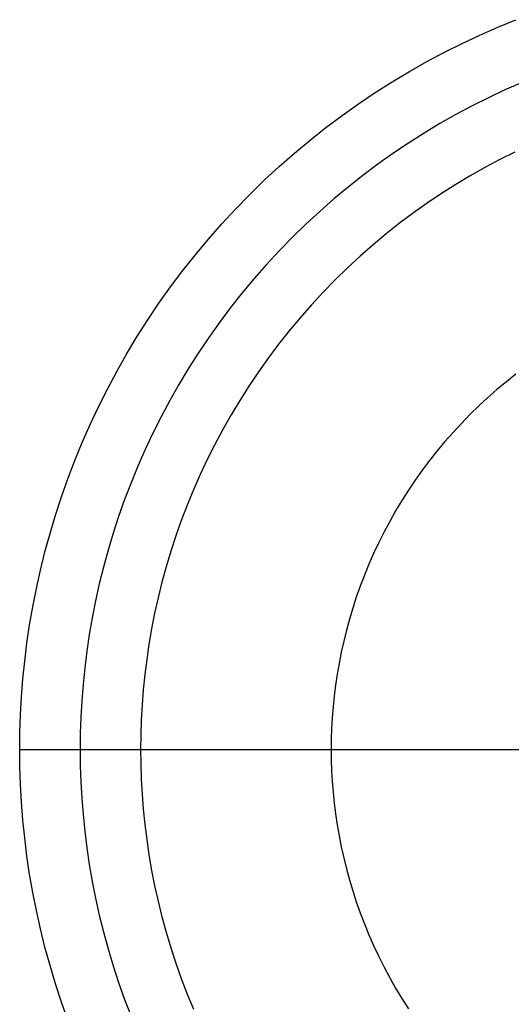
# Model space of a CAD drawing. Header units: millimetres. Extents: x -21.7 to 17.4, y -19.5 to 19.5.
# Tile 2 of 13: x -21.7 to -9.4, y -6.3 to 18.1. Entities that reach past the tile are written whole.
import ezdxf

# ---------------------------------------------------------------- set-up
doc = ezdxf.new("R2010")
doc.units = ezdxf.units.MM
doc.header["$MEASUREMENT"] = 0
doc.layers.add('Predefinito', color=5, linetype='Continuous')

msp = doc.modelspace()

# ---------------------------------------------------------------- linework, layer by layer
at = {"layer": 'Predefinito'}
for points in [[(-21.65, 0), (-21.645, 0.433), (-21.631, 0.869), (-21.606, 1.309), (-21.571, 1.752), (-21.526, 2.198), (-21.47, 2.646), (-21.403, 3.096), (-21.324, 3.548), (-21.235, 4.002), (-21.134, 4.456), (-21.022, 4.911), (-20.897, 5.366), (-20.761, 5.82), (-20.613, 6.274), (-20.453, 6.727), (-20.281, 7.178), (-20.097, 7.627), (-19.9, 8.073), (-19.692, 8.516), (-19.472, 8.956), (-19.239, 9.392), (-18.995, 9.823), (-18.739, 10.25), (-18.471, 10.671), (-18.192, 11.086), (-17.902, 11.494), (-17.601, 11.896), (-17.289, 12.291), (-16.966, 12.678), (-16.634, 13.057), (-16.291, 13.427), (-15.939, 13.789), (-15.577, 14.141), (-15.207, 14.484), (-14.828, 14.816), (-14.441, 15.139), (-14.046, 15.451), (-13.644, 15.752), (-13.236, 16.042), (-12.821, 16.321), (-12.4, 16.589), (-11.973, 16.845), (-11.542, 17.089), (-11.106, 17.322), (-10.666, 17.542), (-10.223, 17.75), (-9.777, 17.947), (-9.328, 18.131)], [(-9.19, 16.566), (-9.602, 16.385), (-10.011, 16.193), (-10.417, 15.989), (-10.82, 15.775), (-11.218, 15.549), (-11.611, 15.313), (-12, 15.066), (-12.383, 14.808), (-12.76, 14.54), (-13.131, 14.262), (-13.495, 13.974), (-13.853, 13.677), (-14.202, 13.369), (-14.544, 13.053), (-14.878, 12.728), (-15.203, 12.394), (-15.519, 12.052), (-15.827, 11.703), (-16.124, 11.345), (-16.412, 10.981), (-16.69, 10.61), (-16.958, 10.233), (-17.216, 9.85), (-17.463, 9.461), (-17.699, 9.068), (-17.925, 8.67), (-18.139, 8.267), (-18.343, 7.861), (-18.535, 7.452), (-18.716, 7.04), (-18.886, 6.626), (-19.045, 6.209), (-19.193, 5.791), (-19.33, 5.373), (-19.455, 4.953), (-19.57, 4.533), (-19.674, 4.113), (-19.767, 3.694), (-19.849, 3.275), (-19.922, 2.858), (-19.984, 2.443), (-20.035, 2.029), (-20.077, 1.617), (-20.109, 1.208), (-20.132, 0.802), (-20.146, 0.4), (-20.15, 0)], [(-9.356, 14.843), (-9.728, 14.657), (-10.097, 14.46), (-10.462, 14.253), (-10.823, 14.037), (-11.179, 13.81), (-11.53, 13.574), (-11.876, 13.329), (-12.216, 13.074), (-12.55, 12.81), (-12.877, 12.537), (-13.198, 12.255), (-13.511, 11.965), (-13.817, 11.667), (-14.115, 11.361), (-14.405, 11.048), (-14.687, 10.727), (-14.96, 10.4), (-15.224, 10.066), (-15.479, 9.726), (-15.724, 9.38), (-15.96, 9.029), (-16.187, 8.673), (-16.403, 8.312), (-16.61, 7.947), (-16.807, 7.578), (-16.993, 7.206), (-17.17, 6.831), (-17.336, 6.453), (-17.492, 6.074), (-17.637, 5.692), (-17.773, 5.309), (-17.898, 4.925), (-18.013, 4.54), (-18.118, 4.155), (-18.213, 3.77), (-18.299, 3.386), (-18.375, 3.002), (-18.441, 2.62), (-18.497, 2.239), (-18.545, 1.86), (-18.583, 1.483), (-18.613, 1.108), (-18.634, 0.736), (-18.646, 0.366), (-18.65, 0)], [(-9.329, 9.324), (-9.567, 9.136), (-9.801, 8.941), (-10.029, 8.741), (-10.253, 8.534), (-10.471, 8.321), (-10.684, 8.103), (-10.891, 7.879), (-11.091, 7.651), (-11.286, 7.417), (-11.474, 7.179), (-11.656, 6.937), (-11.831, 6.69), (-12, 6.439), (-12.161, 6.185), (-12.316, 5.928), (-12.463, 5.668), (-12.603, 5.405), (-12.736, 5.139), (-12.862, 4.872), (-12.98, 4.603), (-13.092, 4.332), (-13.195, 4.059), (-13.292, 3.786), (-13.381, 3.512), (-13.464, 3.238), (-13.539, 2.963), (-13.606, 2.689), (-13.667, 2.415), (-13.721, 2.141), (-13.769, 1.869), (-13.809, 1.597), (-13.843, 1.326), (-13.87, 1.057), (-13.891, 0.79), (-13.906, 0.525), (-13.915, 0.261), (-13.918, 0)], [(-20.453, -6.727), (-20.613, -6.274), (-20.761, -5.82), (-20.897, -5.366), (-21.022, -4.911), (-21.134, -4.456), (-21.235, -4.002), (-21.324, -3.548), (-21.403, -3.096), (-21.47, -2.646), (-21.526, -2.198), (-21.571, -1.752), (-21.606, -1.309), (-21.631, -0.869), (-21.645, -0.433), (-21.65, 0)], [(-20.15, 0), (-20.146, -0.4), (-20.132, -0.802), (-20.109, -1.208), (-20.077, -1.617), (-20.035, -2.029), (-19.984, -2.443), (-19.922, -2.858), (-19.849, -3.275), (-19.767, -3.694), (-19.674, -4.113), (-19.57, -4.533), (-19.455, -4.953), (-19.33, -5.373), (-19.193, -5.791), (-19.045, -6.209), (-18.886, -6.626)], [(-18.65, 0), (-18.646, -0.366), (-18.634, -0.736), (-18.613, -1.108), (-18.583, -1.483), (-18.545, -1.86), (-18.497, -2.239), (-18.441, -2.62), (-18.375, -3.002), (-18.299, -3.386), (-18.213, -3.77), (-18.118, -4.155), (-18.013, -4.54), (-17.898, -4.925), (-17.773, -5.309), (-17.637, -5.692), (-17.492, -6.074), (-17.336, -6.453)], [(-18.65, 0), (-9.186, 0)], [(-13.918, 0), (-13.915, -0.261), (-13.906, -0.525), (-13.891, -0.79), (-13.87, -1.057), (-13.843, -1.326), (-13.809, -1.597), (-13.769, -1.869), (-13.721, -2.141), (-13.667, -2.415), (-13.606, -2.689), (-13.539, -2.963), (-13.464, -3.238), (-13.381, -3.512), (-13.292, -3.786), (-13.195, -4.059), (-13.092, -4.332), (-12.98, -4.603), (-12.862, -4.872), (-12.736, -5.139), (-12.603, -5.405), (-12.463, -5.668), (-12.316, -5.928), (-12.161, -6.185), (-12, -6.439)]]:
    msp.add_lwpolyline(points, dxfattribs=at)
at = {"layer": 'Predefinito', "extrusion": (0, 1, 0)}
msp.add_lwpolyline([(21.65, 18.65), (18.65, 29.65)], dxfattribs=at)

doc.saveas('drawing.dxf')
